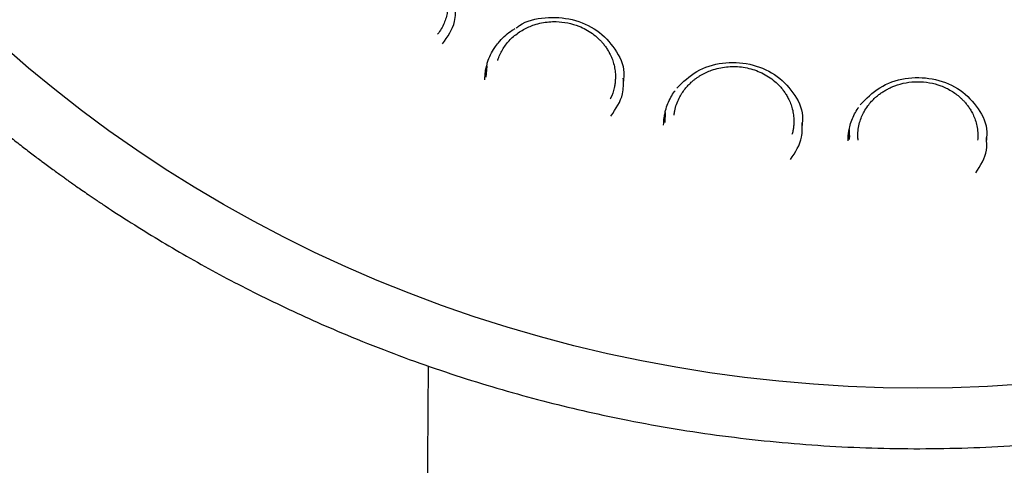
# Model space of a CAD drawing. Header units: millimetres. Extents: x 8 to 1577, y 12 to 2536.
# Tile 33 of 54: x 748 to 772, y 2101 to 2112. Entities that reach past the tile are written whole.
import ezdxf

# ---------------------------------------------------------------- set-up
doc = ezdxf.new("R2010")
doc.units = ezdxf.units.MM

msp = doc.modelspace()

# ---------------------------------------------------------------- linework, layer by layer
at = {"color": 7, "linetype": 'Continuous', "lineweight": 30}
for p, q in [((759.091, 2110.258), (759.109, 2110.534)), ((763.526, 2109.129), (763.537, 2109.38)), ((768.099, 2108.805), (768.098, 2108.708)), ((768.1, 2108.736), (768.103, 2108.961))]:
    msp.add_line(p, q, dxfattribs=at)
at = {"color": 7, "linetype": 'Continuous', "lineweight": 30, "flags": 128}
for points in [[(769.799, 2102.536), (768.936, 2102.546), (768.073, 2102.578), (767.212, 2102.631), (766.352, 2102.705), (765.495, 2102.8), (764.641, 2102.916), (763.79, 2103.054), (762.944, 2103.212), (762.102, 2103.39), (761.265, 2103.59), (760.434, 2103.809), (759.61, 2104.05), (758.793, 2104.31), (757.983, 2104.59), (757.181, 2104.89), (756.388, 2105.21), (755.604, 2105.549), (754.83, 2105.907), (754.066, 2106.284), (753.313, 2106.68), (752.571, 2107.094), (751.841, 2107.526), (751.123, 2107.976), (750.419, 2108.444), (749.727, 2108.928), (749.049, 2109.429), (748.385, 2109.947), (747.736, 2110.481), (747.103, 2111.031)], [(772.386, 2102.631), (771.525, 2102.578), (770.662, 2102.546), (769.799, 2102.536)]]:
    msp.add_lwpolyline(points, dxfattribs=at)
at = {"color": 7, "linetype": 'Continuous', "lineweight": 30}
for points, knots in [([(734.948, 2136.189), (734.945, 2136.154), (734.941, 2136.083), (734.934, 2135.955), (734.926, 2135.806), (734.915, 2135.639), (734.905, 2135.455), (734.894, 2135.213), (734.882, 2134.906), (734.872, 2134.542), (734.866, 2134.159), (734.865, 2133.76), (734.87, 2133.333), (734.883, 2132.805), (734.91, 2132.185), (734.958, 2131.482), (735.021, 2130.778), (735.1, 2130.077), (735.204, 2129.319), (735.336, 2128.504), (735.503, 2127.633), (735.66, 2126.922), (735.795, 2126.366), (735.898, 2125.966), (736.002, 2125.581), (736.104, 2125.223), (736.199, 2124.901), (736.286, 2124.618), (736.364, 2124.372), (736.432, 2124.164), (736.489, 2123.993), (736.532, 2123.865), (736.566, 2123.767), (736.595, 2123.681), (736.63, 2123.582), (736.672, 2123.463), (736.726, 2123.313), (736.792, 2123.129), (736.874, 2122.91), (736.968, 2122.662), (737.077, 2122.385), (737.198, 2122.084), (737.328, 2121.77), (737.542, 2121.271), (737.844, 2120.604), (738.27, 2119.731), (738.74, 2118.841), (739.255, 2117.935), (739.785, 2117.071), (740.33, 2116.239), (740.892, 2115.436), (741.479, 2114.647), (742.048, 2113.927), (742.601, 2113.266), (743.139, 2112.652), (743.714, 2112.029), (744.25, 2111.477), (744.736, 2110.997), (745.164, 2110.59), (745.61, 2110.18), (746.071, 2109.772), (746.505, 2109.401), (746.895, 2109.079), (747.227, 2108.812), (747.532, 2108.572), (747.809, 2108.359), (748.031, 2108.191), (748.204, 2108.063), (748.333, 2107.968), (748.451, 2107.883), (748.556, 2107.807), (748.646, 2107.742), (748.718, 2107.69), (748.778, 2107.648), (748.845, 2107.601), (748.937, 2107.536), (749.066, 2107.446), (749.226, 2107.336), (749.419, 2107.204), (749.773, 2106.967), (750.287, 2106.634), (750.961, 2106.217), (751.659, 2105.807), (752.382, 2105.405), (753.13, 2105.011), (753.903, 2104.628), (754.694, 2104.259), (755.572, 2103.876), (756.529, 2103.489), (757.562, 2103.109), (758.587, 2102.766), (759.603, 2102.459), (760.609, 2102.186), (761.608, 2101.946), (762.661, 2101.722), (763.775, 2101.52), (764.951, 2101.346), (766.133, 2101.209), (767.319, 2101.11), (768.508, 2101.049), (769.699, 2101.026), (770.89, 2101.043), (772.079, 2101.097), (773.266, 2101.19), (774.45, 2101.32), (775.63, 2101.489), (776.752, 2101.686), (777.816, 2101.906), (778.822, 2102.144), (779.825, 2102.411), (780.824, 2102.707), (781.822, 2103.034), (782.825, 2103.396), (783.832, 2103.794), (784.842, 2104.229), (785.854, 2104.702), (786.873, 2105.218), (787.7, 2105.671), (788.329, 2106.036), (788.749, 2106.287), (789.134, 2106.525), (789.484, 2106.747), (789.8, 2106.952), (790.082, 2107.139), (790.311, 2107.294), (790.494, 2107.42), (790.634, 2107.517), (790.755, 2107.602), (790.858, 2107.675), (790.96, 2107.748), (791.077, 2107.831), (791.215, 2107.932), (791.375, 2108.049), (791.552, 2108.181), (791.746, 2108.327), (791.951, 2108.484), (792.163, 2108.648), (792.468, 2108.889), (792.872, 2109.216), (793.378, 2109.642), (793.905, 2110.104), (794.451, 2110.605), (794.957, 2111.089), (795.417, 2111.548), (795.821, 2111.965), (796.209, 2112.38), (796.573, 2112.782), (796.945, 2113.207), (797.321, 2113.652), (797.695, 2114.111), (798.022, 2114.527), (798.308, 2114.902), (798.556, 2115.236), (798.782, 2115.549), (799.001, 2115.858), (799.225, 2116.183), (799.473, 2116.552), (799.743, 2116.968), (800.036, 2117.433), (800.342, 2117.942), (800.636, 2118.45), (800.916, 2118.954), (801.177, 2119.445), (801.432, 2119.946), (801.688, 2120.47), (801.932, 2120.995), (802.163, 2121.517), (802.366, 2122), (802.545, 2122.444), (802.701, 2122.848), (802.816, 2123.157), (802.894, 2123.373), (802.94, 2123.503), (802.977, 2123.607), (803.004, 2123.686), (803.033, 2123.768), (803.069, 2123.874), (803.12, 2124.025), (803.185, 2124.221), (803.26, 2124.455), (803.343, 2124.719), (803.428, 2124.999), (803.515, 2125.295), (803.612, 2125.638), (803.718, 2126.032), (803.832, 2126.481), (803.945, 2126.957), (804.056, 2127.46), (804.164, 2127.99), (804.267, 2128.545), (804.376, 2129.205), (804.483, 2129.95), (804.576, 2130.763), (804.646, 2131.546), (804.694, 2132.297), (804.723, 2133.016), (804.733, 2133.602), (804.733, 2134.061), (804.729, 2134.401), (804.721, 2134.728), (804.712, 2135.036), (804.7, 2135.319), (804.688, 2135.574), (804.676, 2135.802), (804.663, 2136.003), (804.654, 2136.13), (804.65, 2136.189)], [0, 0, 0, 0, 0.0009514, 0.0019302, 0.0033282, 0.0048997, 0.0066141, 0.0084651, 0.01165, 0.0151726, 0.0186029, 0.0223025, 0.026271, 0.0305086, 0.0369887, 0.0435611, 0.0501153, 0.0566512, 0.0631691, 0.0714014, 0.0796044, 0.0877782, 0.0916215, 0.0954582, 0.0992346, 0.1026878, 0.1057827, 0.1085193, 0.1108978, 0.112918, 0.11458, 0.1158838, 0.1166574, 0.1174323, 0.1183915, 0.119554, 0.1209327, 0.1227975, 0.1249517, 0.1273952, 0.1301279, 0.13315, 0.1363427, 0.1395129, 0.1481005, 0.1564966, 0.1662426, 0.1757176, 0.1850473, 0.1939576, 0.202873, 0.2117931, 0.2207181, 0.2278244, 0.2352012, 0.2428533, 0.2507807, 0.2559873, 0.2613062, 0.2667373, 0.2722805, 0.2779052, 0.2820616, 0.2858741, 0.2893427, 0.2924675, 0.2952485, 0.296812, 0.2982413, 0.2995362, 0.3006969, 0.3017121, 0.302507, 0.3030691, 0.3036577, 0.3047068, 0.3061003, 0.3078381, 0.3099203, 0.3123469, 0.3192277, 0.3262688, 0.3334574, 0.3407935, 0.3482772, 0.3559084, 0.3636767, 0.3714016, 0.3812719, 0.390959, 0.4004628, 0.4097834, 0.4189212, 0.4278834, 0.4367987, 0.4471996, 0.4576003, 0.4680008, 0.4784012, 0.4888017, 0.4992027, 0.5096038, 0.5200048, 0.5304061, 0.5408076, 0.55122, 0.5616863, 0.5707037, 0.579764, 0.5888669, 0.5980126, 0.6072038, 0.6165659, 0.626167, 0.6358076, 0.6456775, 0.6557769, 0.666106, 0.6707627, 0.6751238, 0.6791487, 0.6828373, 0.6861897, 0.6892057, 0.6918855, 0.6935902, 0.6951239, 0.6964495, 0.6975366, 0.6985229, 0.6997964, 0.7013805, 0.7031056, 0.7050916, 0.7073095, 0.7096234, 0.7120164, 0.7144885, 0.7200518, 0.725978, 0.7322675, 0.7389201, 0.7459361, 0.7511582, 0.7564885, 0.7616192, 0.7665175, 0.7711835, 0.7769423, 0.7823026, 0.7872644, 0.7913577, 0.7951331, 0.7985907, 0.8018648, 0.8054483, 0.809387, 0.8139906, 0.8190001, 0.8244156, 0.830237, 0.8350958, 0.8402053, 0.8454971, 0.8505635, 0.8562126, 0.8614464, 0.8662644, 0.8706668, 0.8746536, 0.8782246, 0.8797501, 0.8810224, 0.8820328, 0.8827812, 0.8833596, 0.8844228, 0.8858891, 0.8877587, 0.8901425, 0.892694, 0.8953941, 0.8982429, 0.9012404, 0.9052794, 0.9095604, 0.9140831, 0.9188478, 0.9238544, 0.9291028, 0.9345442, 0.942438, 0.950028, 0.9573143, 0.9642968, 0.9709756, 0.9773508, 0.9805945, 0.9837534, 0.9868267, 0.9897044, 0.992312, 0.9946123, 0.9966569, 0.9984505, 1, 1, 1, 1]), ([(755.624, 2113.101), (755.651, 2113.123), (755.705, 2113.167), (755.792, 2113.226), (755.896, 2113.285), (756.017, 2113.342), (756.169, 2113.396), (756.336, 2113.436), (756.516, 2113.458), (756.728, 2113.46), (756.974, 2113.428), (757.246, 2113.344), (757.497, 2113.213), (757.674, 2113.076), (757.791, 2112.957), (757.862, 2112.873), (757.926, 2112.784), (757.982, 2112.691), (758.045, 2112.564), (758.108, 2112.389), (758.139, 2112.199), (758.142, 2112.035), (758.131, 2111.902), (758.104, 2111.766), (758.06, 2111.628), (757.995, 2111.49), (757.936, 2111.386), (757.893, 2111.334), (757.883, 2111.322)], [0, 0, 0, 0, 0.025609, 0.050638, 0.075084, 0.11065, 0.144904, 0.188515, 0.229784, 0.269791, 0.334399, 0.399434, 0.46489, 0.530756, 0.557251, 0.58381, 0.610432, 0.637117, 0.662602, 0.715573, 0.77472, 0.806638, 0.840097, 0.875094, 0.911627, 0.949694, 0.98929, 1, 1, 1, 1]), ([(758.007, 2111.086), (758.132, 2111.263), (758.338, 2111.556), (758.333, 2111.903), (758.33, 2112.041)], [0, 0, 0, 0, 0.603081, 1, 1, 1, 1]), ([(759.831, 2111.473), (759.858, 2111.496), (760.05, 2111.655), (760.554, 2111.762), (761.232, 2111.726), (761.865, 2111.445), (762.308, 2110.97), (762.532, 2110.503), (762.5, 2110.229), (762.492, 2110.159)], [0, 0, 0, 0, 0.0297792, 0.2108239, 0.3922984, 0.5737571, 0.7548391, 0.93709, 1, 1, 1, 1]), ([(759.393, 2111.112), (759.404, 2111.126), (759.455, 2111.194), (759.57, 2111.299), (759.699, 2111.403), (759.785, 2111.452), (759.81, 2111.467)], [0, 0, 0, 0, 0.098272, 0.474828, 0.843946, 1, 1, 1, 1]), ([(759.764, 2111.263), (759.803, 2111.296), (759.881, 2111.36), (760.01, 2111.44), (760.143, 2111.506), (760.294, 2111.563), (760.461, 2111.608), (760.644, 2111.634), (760.862, 2111.641), (761.115, 2111.612), (761.363, 2111.538), (761.566, 2111.443), (761.728, 2111.34), (761.847, 2111.242), (761.933, 2111.156), (761.992, 2111.09), (762.049, 2111.016), (762.104, 2110.934), (762.159, 2110.838), (762.21, 2110.724), (762.255, 2110.591), (762.285, 2110.448), (762.297, 2110.314), (762.294, 2110.192), (762.284, 2110.088), (762.253, 2109.934), (762.219, 2109.807), (762.167, 2109.724), (762.163, 2109.717)], [0, 0, 0, 0, 0.039009, 0.077033, 0.114068, 0.150114, 0.196618, 0.241355, 0.284776, 0.355013, 0.425596, 0.47288, 0.520311, 0.567886, 0.589399, 0.612167, 0.63619, 0.661467, 0.687995, 0.72291, 0.759776, 0.798589, 0.839345, 0.867603, 0.896723, 0.922819, 0.993731, 1, 1, 1, 1]), ([(759.374, 2110.672), (759.375, 2110.676), (759.387, 2110.724), (759.425, 2110.813), (759.489, 2110.938), (759.567, 2111.055), (759.658, 2111.165), (759.728, 2111.23), (759.764, 2111.263)], [0, 0, 0, 0, 0.0164194, 0.2129582, 0.4095873, 0.6063049, 0.8031097, 1, 1, 1, 1]), ([(759.096, 2110.519), (759.105, 2110.556), (759.128, 2110.655), (759.195, 2110.815), (759.284, 2110.978), (759.361, 2111.072), (759.393, 2111.112)], [0, 0, 0, 0, 0.177265, 0.469566, 0.77524, 1, 1, 1, 1]), ([(759.057, 2110.193), (759.058, 2110.235), (759.06, 2110.324), (759.073, 2110.434), (759.091, 2110.501), (759.096, 2110.519)], [0, 0, 0, 0, 0.390133, 0.83692, 1, 1, 1, 1]), ([(763.82, 2109.988), (763.975, 2110.138), (764.284, 2110.439), (764.947, 2110.647), (765.635, 2110.616), (766.271, 2110.355), (766.727, 2109.891), (766.962, 2109.421), (766.934, 2109.135), (766.926, 2109.054)], [0, 0, 0, 0, 0.156925, 0.312717, 0.468877, 0.625038, 0.78087, 0.937709, 1, 1, 1, 1]), ([(764.176, 2110.13), (764.195, 2110.146), (764.232, 2110.179), (764.292, 2110.224), (764.353, 2110.267), (764.436, 2110.319), (764.544, 2110.375), (764.693, 2110.436), (764.861, 2110.485), (765.046, 2110.515), (765.233, 2110.525), (765.421, 2110.513), (765.61, 2110.479), (765.794, 2110.422), (765.971, 2110.344), (766.137, 2110.244), (766.261, 2110.145), (766.352, 2110.058), (766.416, 2109.987), (766.477, 2109.909), (766.534, 2109.823), (766.591, 2109.722), (766.644, 2109.604), (766.688, 2109.467), (766.716, 2109.32), (766.725, 2109.184), (766.72, 2109.066), (766.708, 2108.97), (766.694, 2108.892), (766.681, 2108.846), (766.676, 2108.831)], [0, 0, 0, 0, 0.020237, 0.040291, 0.060162, 0.07985, 0.118661, 0.156737, 0.206343, 0.254635, 0.30161, 0.350405, 0.399764, 0.449652, 0.500065, 0.551, 0.602454, 0.627113, 0.652986, 0.680072, 0.708371, 0.73788, 0.776461, 0.816927, 0.859274, 0.903499, 0.932429, 0.960006, 0.986233, 1, 1, 1, 1]), ([(762.183, 2109.292), (762.305, 2109.47), (762.504, 2109.76), (762.495, 2110.099), (762.491, 2110.229)], [0, 0, 0, 0, 0.615552, 1, 1, 1, 1]), ([(768.369, 2109.569), (768.519, 2109.724), (768.82, 2110.034), (769.476, 2110.262), (770.164, 2110.251), (770.808, 2110.01), (771.277, 2109.56), (771.529, 2109.084), (771.506, 2108.785), (771.499, 2108.689)], [0, 0, 0, 0, 0.155295, 0.309466, 0.463999, 0.618547, 0.772766, 0.927975, 1, 1, 1, 1]), ([(763.751, 2109.314), (763.751, 2109.315), (763.753, 2109.352), (763.77, 2109.442), (763.807, 2109.582), (763.868, 2109.728), (763.941, 2109.856), (764.018, 2109.963), (764.096, 2110.054), (764.151, 2110.105), (764.176, 2110.13)], [0, 0, 0, 0, 0.00286, 0.120165, 0.296145, 0.472223, 0.626581, 0.766012, 0.890492, 1, 1, 1, 1]), ([(768.742, 2109.748), (768.765, 2109.768), (768.812, 2109.809), (768.888, 2109.865), (768.967, 2109.917), (769.05, 2109.964), (769.136, 2110.006), (769.284, 2110.067), (769.503, 2110.127), (769.796, 2110.154), (770.089, 2110.128), (770.37, 2110.052), (770.63, 2109.927), (770.803, 2109.799), (770.91, 2109.696), (770.97, 2109.633), (771.028, 2109.561), (771.085, 2109.48), (771.144, 2109.381), (771.2, 2109.262), (771.249, 2109.121), (771.28, 2108.966), (771.293, 2108.822), (771.285, 2108.731), (771.282, 2108.695)], [0, 0, 0, 0, 0.026938, 0.053877, 0.080815, 0.107753, 0.13469, 0.161626, 0.242306, 0.32296, 0.403582, 0.484155, 0.56467, 0.645116, 0.668366, 0.693625, 0.72089, 0.75016, 0.781432, 0.823327, 0.868341, 0.916466, 0.967697, 1, 1, 1, 1]), ([(763.528, 2109.371), (763.531, 2109.391), (763.546, 2109.469), (763.592, 2109.599), (763.667, 2109.757), (763.73, 2109.864), (763.771, 2109.915), (763.776, 2109.921)], [0, 0, 0, 0, 0.102671, 0.399315, 0.686526, 0.964529, 1, 1, 1, 1]), ([(768.317, 2108.693), (768.313, 2108.726), (768.305, 2108.818), (768.317, 2108.964), (768.35, 2109.125), (768.4, 2109.269), (768.467, 2109.408), (768.55, 2109.538), (768.644, 2109.654), (768.711, 2109.718), (768.742, 2109.748)], [0, 0, 0, 0, 0.086799, 0.238171, 0.378951, 0.509117, 0.628648, 0.771409, 0.895205, 1, 1, 1, 1]), ([(768.095, 2108.952), (768.099, 2108.976), (768.113, 2109.056), (768.157, 2109.188), (768.226, 2109.342), (768.284, 2109.446), (768.322, 2109.496), (768.326, 2109.501)], [0, 0, 0, 0, 0.125387, 0.414075, 0.695845, 0.970936, 1, 1, 1, 1]), ([(763.492, 2109.066), (763.493, 2109.128), (763.496, 2109.231), (763.519, 2109.331), (763.528, 2109.371)], [0, 0, 0, 0, 0.608081, 1, 1, 1, 1]), ([(766.639, 2108.212), (766.758, 2108.393), (766.946, 2108.677), (766.931, 2109.004), (766.926, 2109.123)], [0, 0, 0, 0, 0.6354, 1, 1, 1, 1]), ([(768.066, 2108.677), (768.067, 2108.736), (768.069, 2108.828), (768.088, 2108.919), (768.095, 2108.952)], [0, 0, 0, 0, 0.639993, 1, 1, 1, 1]), ([(771.238, 2107.879), (771.354, 2108.062), (771.528, 2108.34), (771.507, 2108.652), (771.499, 2108.758)], [0, 0, 0, 0, 0.662779, 1, 1, 1, 1]), ([(757.649, 2103.085), (757.645, 2102.545), (757.632, 2100.772), (757.608, 2097.756), (757.577, 2094.038), (757.543, 2090.31), (757.507, 2086.351), (757.466, 2082.158), (757.422, 2077.731), (757.376, 2073.294), (757.329, 2068.816), (757.281, 2064.298), (757.231, 2059.74), (757.181, 2055.175), (757.131, 2050.601), (757.081, 2046.021), (757.032, 2041.434), (756.983, 2036.845), (756.935, 2032.255), (756.888, 2027.664), (756.842, 2023.069), (756.798, 2018.472), (756.757, 2013.9), (756.718, 2009.354), (756.681, 2004.835), (756.647, 2000.316), (756.614, 1995.511), (756.582, 1990.421), (756.554, 1985.047), (756.531, 1979.677), (756.514, 1974.313), (756.504, 1970.082), (756.503, 1967.64), (756.502, 1966.983)], [0, 0, 0, 0, 0.012189, 0.040008, 0.067839, 0.095682, 0.123537, 0.156383, 0.189246, 0.222125, 0.255021, 0.288605, 0.322204, 0.355816, 0.389442, 0.423078, 0.456724, 0.490377, 0.523962, 0.55755, 0.591138, 0.624724, 0.658306, 0.691281, 0.724245, 0.757197, 0.790132, 0.829316, 0.868466, 0.907578, 0.946645, 0.985661, 1, 1, 1, 1])]:
    msp.add_open_spline(points, degree=3, knots=knots, dxfattribs=at)

doc.saveas('drawing.dxf')
